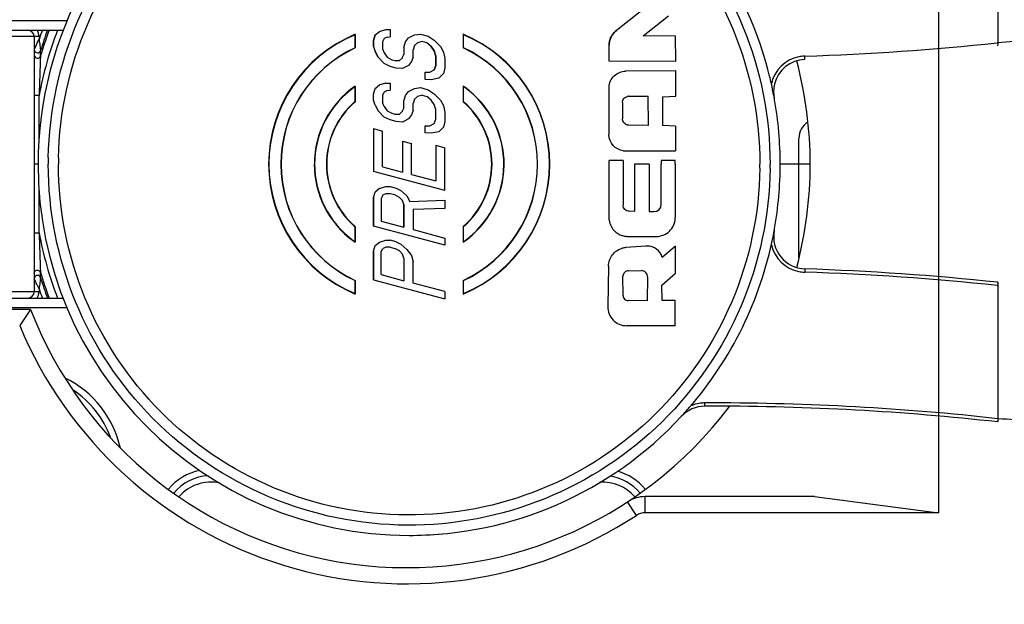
# Model space of a CAD drawing. Header units: millimetres. Extents: x 0 to 420, y 0 to 297.
# Tile 9 of 140: x 69.58 to 75.69, y 173.85 to 177.48. Entities that reach past the tile are written whole.
import ezdxf

# ---------------------------------------------------------------- set-up
doc = ezdxf.new("R2010")
doc.units = ezdxf.units.MM
doc.header["$LTSCALE"] = 23.1
doc.layers.get('0').update_dxf_attribs({"linetype": 'CONTINUOUS'})
doc.layers.add('COURBES', color=7, linetype='CONTINUOUS')
doc.layers.add('DIM_PILOTEES', color=7, linetype='CONTINUOUS')
doc.styles.get("Standard").update_dxf_attribs({"font": 'txt', "width": 0.7})
doc.dimstyles.new('DIMSTYLE_2', dxfattribs={"dimtxt": 2.5, "dimasz": 3.5, "dimexe": 2, "dimexo": 0, "dimtad": 1, "dimlfac": 5, "dimdsep": 46, "dimtxsty": 'Standard', "dimblk": '_FILLED', "dimblk1": '_FILLED', "dimblk2": '_FILLED', "dimcen": 0.09, "dimazin": 2, "dimtp": 0.5, "dimtm": 0.5, "dimtfac": 1, "dimtofl": 0, "dimtmove": 0, "dimatfit": 3, "dimldrblk": '_FILLED', "dimfxl": 0, "dimtolj": 1, "dimarcsym": 0})
doc.dimstyles.new('DIMSTYLE_9', dxfattribs={"dimtxt": 2.5, "dimasz": 3.5, "dimexe": 2, "dimexo": 0, "dimtad": 1, "dimdec": 1, "dimlfac": 5, "dimdsep": 46, "dimtxsty": 'Standard', "dimblk": '_FILLED', "dimblk1": '_FILLED', "dimblk2": '_FILLED', "dimcen": 0.09, "dimazin": 2, "dimtp": 0.2, "dimtm": 0.2, "dimtfac": 1, "dimtdec": 1, "dimtofl": 0, "dimtmove": 0, "dimatfit": 3, "dimldrblk": '_FILLED', "dimfxl": 0, "dimtolj": 1, "dimarcsym": 0})

# ---------------------------------------------------------------- blocks, each defined once
blk = doc.blocks.new('_FILLED')
at = {"color": 0, "linetype": 'ByBlock'}
blk.add_solid([(0, 0), (-1, 0.1429), (-1, -0.1429)], dxfattribs=at)
blk = doc.blocks.new('*D2')
at = {"layer": 'DIM_PILOTEES', "color": 2, "linetype": 'Continuous'}
for p, q in [((68.093, 239.4205), (37.5439, 239.4205)), ((39.5439, 239.4205), (39.5439, 204.0705)), ((39.5439, 168.7205), (39.5439, 204.0705)), ((70.038, 168.7205), (37.5439, 168.7205))]:
    blk.add_line(p, q, dxfattribs=at)
at = {"layer": 'DIM_PILOTEES', "color": 2, "linetype": 'Continuous', "xscale": 3.5, "yscale": 3.5, "zscale": 3.5}
for p, rotation in [((39.5439, 239.4205), 90), ((39.5439, 168.7205), 270)]:
    blk.add_blockref('_FILLED', p, dxfattribs=dict(at, rotation=rotation))
at = {"layer": 'DIM_PILOTEES', "color": 2, "linetype": 'Continuous', "insert": (36.4189, 204.0705), "char_height": 2.5, "width": 12.857143, "attachment_point": 2, "rotation": 90, "line_spacing_factor": 0.9}
blk.add_mtext('{\\ftxt;\\W0.0001;\\H0.0001;\\~}{\\ftxt;\\W3.4285714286;\\H2.5; }{\\ftxt;\\W0.0001;\\H0.0001;\\~}', dxfattribs=at)
blk = doc.blocks.new('*D21')
at = {"layer": 'DIM_PILOTEES', "color": 2, "linetype": 'Continuous'}
for p, q in [((54.5439, 170.9901), (54.5439, 189.7044)), ((54.5439, 189.7044), (54.5439, 169.8553)), ((66.488, 170.9901), (52.5439, 170.9901)), ((54.5439, 161.2205), (54.5439, 169.8553)), ((70.038, 168.7205), (52.5439, 168.7205)), ((54.5439, 168.7205), (54.5439, 161.2205))]:
    blk.add_line(p, q, dxfattribs=at)
at = {"layer": 'DIM_PILOTEES', "color": 2, "linetype": 'Continuous', "xscale": 3.5, "yscale": 3.5, "zscale": 3.5}
for p, rotation in [((54.5439, 170.9901), 270), ((54.5439, 168.7205), 90)]:
    blk.add_blockref('_FILLED', p, dxfattribs=dict(at, rotation=rotation))
at = {"layer": 'DIM_PILOTEES', "color": 2, "linetype": 'Continuous', "insert": (51.4189, 181.4901), "char_height": 2.5, "width": 12.321429, "attachment_point": 1, "rotation": 90, "line_spacing_factor": 0.9}
blk.add_mtext('{\\ftxt;\\W0.0001;\\H0.0001;\\~}{\\ftxt;\\W0.4285714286;\\H2.5; }{\\ftxt;\\W0.0001;\\H0.0001;\\~}{\\ftxt;\\W0.0001;\\H0.0001;\\~}{\\ftxt;\\W2.4285714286;\\H2.5; }{\\ftxt;\\W0.0001;\\H0.0001;\\~}{\\ftxt;\\W0.0001;\\H0.0001;\\~}{\\ftxt;\\W0.4285714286;\\H2.5; }{\\ftxt;\\W0.0001;\\H0.0001;\\~}', dxfattribs=at)

msp = doc.modelspace()

# ---------------------------------------------------------------- linework, layer by layer
at = {"color": 7, "linetype": 'Continuous'}
for p, q in [((75.2793, 178.7405), (75.2793, 174.4205)), ((75.6462, 178.1575), (75.6462, 177.3327)), ((73.4413, 177.5319), (73.2832, 177.4096)), ((73.4482, 177.376), (73.6065, 177.5)), ((69.1041, 177.4705), (69.8787, 177.4705)), ((71.8151, 177.4028), (71.8527, 177.4148)), ((71.8527, 177.4148), (71.8809, 177.4146)), ((71.8809, 177.4146), (71.8809, 177.3704)), ((68.8441, 177.4105), (69.8523, 177.4105)), ((69.7041, 177.3705), (68.8441, 177.3705)), ((69.6741, 177.3705), (69.6741, 175.7905)), ((69.7041, 177.3705), (69.7041, 177.3534)), ((71.6628, 177.3827), (71.6627, 177.302)), ((71.6628, 177.3827), (71.6643, 177.3851)), ((71.6642, 177.301), (71.6643, 177.3851)), ((71.7867, 177.3808), (71.7773, 177.3465)), ((71.7774, 177.3465), (71.7868, 177.3808)), ((71.7868, 177.3808), (71.8151, 177.4028)), ((71.8417, 177.355), (71.8339, 177.3387)), ((71.8433, 177.3583), (71.8417, 177.355)), ((71.8621, 177.368), (71.8433, 177.3583)), ((71.8621, 177.368), (71.8809, 177.3704)), ((71.975, 177.3378), (71.9939, 177.3622)), ((71.9939, 177.3622), (72.0315, 177.3816)), ((72.0315, 177.3816), (72.0692, 177.3863)), ((72.0692, 177.3863), (72.1162, 177.3737)), ((72.1162, 177.3737), (72.1538, 177.3488)), ((72.3343, 177.3827), (72.3326, 177.3851)), ((72.3326, 177.3851), (72.3327, 177.301)), ((72.3344, 177.302), (72.3343, 177.3827)), ((73.6489, 177.3742), (73.4482, 177.376)), ((73.651, 177.2163), (73.6489, 177.3742)), ((69.6833, 177.3101), (69.6934, 177.3315)), ((69.6934, 177.3315), (69.7041, 177.3534)), ((71.6627, 177.302), (71.6642, 177.301)), ((71.7774, 177.3465), (71.7773, 177.3465)), ((71.7773, 177.3465), (71.7773, 177.3096)), ((71.7774, 177.3096), (71.7773, 177.3096)), ((71.7773, 177.3096), (71.7867, 177.2776)), ((71.7774, 177.3096), (71.7774, 177.3465)), ((71.7774, 177.3096), (71.7868, 177.2776)), ((71.8339, 177.3387), (71.8339, 177.2945)), ((71.8339, 177.2945), (71.8433, 177.2699)), ((71.9656, 177.3034), (71.975, 177.3378)), ((71.9656, 177.3034), (71.9656, 177.2592)), ((72.0315, 177.3153), (72.0221, 177.2883)), ((72.0503, 177.3324), (72.0315, 177.3153)), ((72.0786, 177.3395), (72.0503, 177.3324)), ((72.1068, 177.332), (72.0786, 177.3395)), ((72.135, 177.3097), (72.1068, 177.332)), ((72.1349, 177.3097), (72.1537, 177.2825)), ((72.1539, 177.2825), (72.135, 177.3097)), ((72.1538, 177.3488), (72.1915, 177.3093)), ((72.1915, 177.3093), (72.2103, 177.2747)), ((72.3344, 177.302), (72.3327, 177.301)), ((73.2377, 177.3171), (73.2376, 177.3171)), ((73.2377, 177.2182), (73.2377, 177.3171)), ((75.6462, 177.3327), (75.6437, 177.3324)), ((75.6462, 177.3327), (75.6437, 177.3324)), ((69.7133, 177.2507), (69.7132, 177.2842)), ((69.7133, 177.2507), (69.7132, 177.2842)), ((71.7868, 177.2776), (71.7867, 177.2776)), ((71.7867, 177.2776), (71.8056, 177.2431)), ((71.8057, 177.2431), (71.7868, 177.2776)), ((71.8433, 177.2035), (71.8057, 177.2431)), ((71.8433, 177.2699), (71.8621, 177.2427)), ((71.8621, 177.2427), (71.8904, 177.2278)), ((71.9374, 177.2225), (71.9562, 177.2396)), ((71.9562, 177.2396), (71.9578, 177.2429)), ((71.9578, 177.2429), (71.9656, 177.2592)), ((72.0221, 177.2441), (72.0127, 177.2171)), ((72.0221, 177.2441), (72.0221, 177.2883)), ((72.1539, 177.2825), (72.1537, 177.2825)), ((72.1537, 177.2825), (72.1632, 177.2505)), ((72.1633, 177.2505), (72.1539, 177.2825)), ((72.1633, 177.2505), (72.1632, 177.2505)), ((72.1632, 177.2505), (72.1632, 177.1915)), ((72.1633, 177.1915), (72.1633, 177.2505)), ((72.2103, 177.2747), (72.2197, 177.2354)), ((72.2197, 177.2354), (72.2197, 177.1764)), ((71.881, 177.1861), (71.8433, 177.2035)), ((71.9186, 177.176), (71.881, 177.1861)), ((71.8904, 177.2278), (71.9092, 177.2227)), ((71.9092, 177.2227), (71.9374, 177.2225)), ((71.9562, 177.1733), (71.9186, 177.176)), ((71.9939, 177.1927), (71.9562, 177.1733)), ((72.0127, 177.2171), (71.9939, 177.1927)), ((72.1538, 177.1646), (72.1632, 177.1915)), ((72.1633, 177.1915), (72.1539, 177.1646)), ((72.1633, 177.1915), (72.1632, 177.1915)), ((72.2197, 177.1764), (72.2103, 177.1421)), ((73.651, 177.2163), (73.2377, 177.2182)), ((72.0974, 177.1502), (72.1256, 177.15)), ((72.0974, 177.106), (72.0974, 177.1502)), ((72.1256, 177.15), (72.1539, 177.1646)), ((72.1821, 177.1128), (72.135, 177.1032)), ((72.2103, 177.1421), (72.1821, 177.1128)), ((73.6505, 177.158), (73.3405, 177.1568)), ((73.6501, 177.0023), (73.6505, 177.158)), ((71.6625, 177.0608), (71.664, 177.0638)), ((71.6625, 177.0608), (71.6625, 176.9681)), ((71.664, 176.9674), (71.664, 177.0638)), ((71.7773, 177.0148), (71.7867, 177.0491)), ((71.7774, 177.0148), (71.7869, 177.0491)), ((71.7869, 177.0491), (71.8151, 177.071)), ((71.8527, 177.0831), (71.8151, 177.071)), ((71.8527, 177.0831), (71.881, 177.0829)), ((71.881, 177.0829), (71.881, 177.0386)), ((71.9939, 177.0305), (72.0315, 177.0499)), ((72.0315, 177.0499), (72.0692, 177.0546)), ((72.0692, 177.0546), (72.1162, 177.0419)), ((72.135, 177.1032), (72.0974, 177.106)), ((72.3347, 177.0612), (72.333, 177.0642)), ((72.333, 177.0642), (72.333, 176.9674)), ((72.3347, 176.9681), (72.3347, 177.0612)), ((73.2368, 177.053), (73.2359, 176.7665)), ((69.7044, 176.7324), (69.7042, 177.0058)), ((71.7774, 177.0148), (71.7773, 177.0148)), ((71.7774, 176.9779), (71.7774, 177.0148)), ((71.8417, 177.0233), (71.8339, 177.007)), ((71.8339, 177.007), (71.8339, 176.9628)), ((71.8433, 177.0266), (71.8417, 177.0233)), ((71.8621, 177.0363), (71.8433, 177.0266)), ((71.8621, 177.0363), (71.881, 177.0386)), ((71.9656, 176.9717), (71.975, 177.0061)), ((71.9657, 176.9717), (71.9751, 177.0061)), ((71.9751, 177.0061), (71.9939, 177.0305)), ((72.0504, 177.0006), (72.0315, 176.9836)), ((72.0786, 177.0078), (72.0504, 177.0006)), ((72.0786, 177.0078), (72.1068, 177.0002)), ((72.135, 176.9779), (72.1068, 177.0002)), ((72.1162, 177.0419), (72.1539, 177.0171)), ((72.1539, 177.0171), (72.1915, 176.9775)), ((73.3593, 177.0009), (73.4799, 177.0011)), ((73.4813, 176.8205), (73.4799, 177.0011)), ((73.5676, 176.9973), (73.6501, 177.0023)), ((73.5676, 176.9973), (73.5678, 176.819)), ((71.6625, 176.9681), (71.664, 176.9674)), ((71.7774, 176.9779), (71.7773, 176.9779)), ((71.7869, 176.9459), (71.7774, 176.9779)), ((71.7869, 176.9459), (71.7868, 176.9459)), ((71.7869, 176.9459), (71.8057, 176.9114)), ((71.8433, 176.9382), (71.8339, 176.9628)), ((71.8433, 176.9382), (71.8621, 176.911)), ((71.9578, 176.9111), (71.9657, 176.9275)), ((71.9657, 176.9717), (71.9656, 176.9717)), ((71.9657, 176.9275), (71.9657, 176.9717)), ((72.0315, 176.9836), (72.0221, 176.9566)), ((72.0221, 176.9124), (72.0221, 176.9566)), ((72.1539, 176.9508), (72.135, 176.9779)), ((72.1633, 176.9188), (72.1539, 176.9508)), ((72.1915, 176.9775), (72.2103, 176.943)), ((72.2103, 176.943), (72.2197, 176.9036)), ((72.3347, 176.9681), (72.333, 176.9674)), ((73.3203, 176.9617), (73.3209, 176.8608)), ((71.8433, 176.8718), (71.8057, 176.9114)), ((71.881, 176.8544), (71.8433, 176.8718)), ((71.8621, 176.911), (71.8904, 176.8961)), ((71.8904, 176.8961), (71.9092, 176.891)), ((71.9092, 176.891), (71.9374, 176.8908)), ((71.9374, 176.8908), (71.9562, 176.9079)), ((71.9562, 176.9079), (71.9578, 176.9111)), ((72.0127, 176.8854), (71.9939, 176.861)), ((72.0221, 176.9124), (72.0127, 176.8854)), ((72.1633, 176.8598), (72.1633, 176.9188)), ((72.2197, 176.9036), (72.2197, 176.8447)), ((71.9186, 176.8443), (71.881, 176.8544)), ((71.9563, 176.8415), (71.9186, 176.8443)), ((71.9939, 176.861), (71.9563, 176.8415)), ((72.0974, 176.8185), (72.1256, 176.8183)), ((72.0974, 176.7742), (72.0974, 176.8185)), ((72.1256, 176.8183), (72.1539, 176.8328)), ((72.1539, 176.8328), (72.1633, 176.8598)), ((72.1821, 176.781), (72.2103, 176.8103)), ((72.2197, 176.8447), (72.2103, 176.8103)), ((73.4813, 176.8205), (73.3594, 176.822)), ((73.6494, 176.8169), (73.5678, 176.819)), ((73.6494, 176.8169), (73.649, 176.6626)), ((71.7775, 176.801), (71.7774, 176.5356)), ((71.7775, 176.801), (71.8339, 176.7859)), ((71.8339, 176.5647), (71.8339, 176.7859)), ((72.1351, 176.7715), (72.0974, 176.7742)), ((72.1821, 176.781), (72.1351, 176.7715)), ((71.9563, 176.7236), (71.9563, 176.5319)), ((71.9563, 176.7236), (71.9563, 176.5319)), ((71.9563, 176.7236), (72.0127, 176.7085)), ((72.0127, 176.5168), (72.0127, 176.7085)), ((72.1633, 176.6976), (72.2197, 176.6825)), ((72.1633, 176.6976), (72.1633, 176.4765)), ((72.2197, 176.4171), (72.2197, 176.6825)), ((74.4141, 175.9999), (74.4141, 176.7403)), ((73.3401, 176.6621), (73.649, 176.6626)), ((71.8339, 176.5647), (71.9563, 176.5319)), ((73.3244, 176.6022), (73.237, 176.6022)), ((73.237, 176.5805), (73.237, 176.6022)), ((73.237, 176.2359), (73.237, 176.5805)), ((73.3244, 176.6022), (73.3244, 176.5805)), ((73.3244, 176.5805), (73.3244, 176.3268)), ((73.4853, 176.5805), (73.3959, 176.5805)), ((73.3959, 176.5805), (73.3959, 176.287)), ((73.4853, 176.5805), (73.4853, 176.2867)), ((73.6476, 176.6022), (73.5609, 176.6022)), ((73.5609, 176.6022), (73.5609, 176.5805)), ((73.5609, 176.3318), (73.5609, 176.5805)), ((73.6476, 176.5805), (73.6476, 176.6022)), ((73.6476, 176.5805), (73.6476, 176.2493)), ((72.2197, 176.4171), (71.7775, 176.5356)), ((72.0127, 176.5168), (72.1633, 176.4765)), ((71.8151, 176.4297), (71.8527, 176.4417)), ((71.8527, 176.4417), (71.881, 176.4415)), ((71.881, 176.4415), (71.9186, 176.4315)), ((69.7042, 176.1553), (69.7044, 176.4267)), ((71.7774, 176.3734), (71.7869, 176.4078)), ((71.8151, 176.4297), (71.7869, 176.4078)), ((71.8324, 176.3846), (71.8245, 176.3682)), ((71.8339, 176.3878), (71.8324, 176.3846)), ((71.8527, 176.3975), (71.8339, 176.3878)), ((71.881, 176.3973), (71.8527, 176.3975)), ((71.9092, 176.3897), (71.881, 176.3973)), ((71.9374, 176.3748), (71.9092, 176.3897)), ((71.9186, 176.4315), (71.9468, 176.4165)), ((71.9468, 176.4165), (71.9845, 176.3843)), ((71.9845, 176.3843), (72.0033, 176.3498)), ((71.7773, 176.3734), (71.7773, 176.1965)), ((71.7774, 176.1965), (71.7774, 176.3734)), ((71.8245, 176.3682), (71.8245, 176.2281)), ((71.9563, 176.355), (71.9374, 176.3748)), ((71.9657, 176.3304), (71.9563, 176.355)), ((71.9657, 176.3304), (71.9656, 176.3304)), ((71.9656, 176.3304), (71.9656, 176.1903)), ((71.9657, 176.1903), (71.9657, 176.3304)), ((72.0033, 176.3498), (72.2197, 176.3581)), ((72.2197, 176.3581), (72.2197, 176.3065)), ((73.5608, 176.3318), (73.5609, 176.3318)), ((72.2197, 176.3065), (72.0221, 176.3005)), ((72.0221, 176.3005), (72.0221, 176.1752)), ((73.3959, 176.287), (73.3619, 176.2884)), ((73.4853, 176.2867), (73.5151, 176.2866)), ((72.0111, 176.1339), (71.7774, 176.1965)), ((71.8245, 176.2281), (71.9657, 176.1903)), ((73.2369, 176.2359), (73.237, 176.2359)), ((71.6625, 176.193), (71.664, 176.1937)), ((71.6625, 176.193), (71.6625, 176.0998)), ((71.664, 176.0968), (71.664, 176.1937)), ((72.2197, 176.078), (72.0111, 176.1339)), ((72.0221, 176.1752), (72.2197, 176.1222)), ((72.333, 176.1937), (72.3347, 176.193)), ((72.333, 176.1937), (72.333, 176.0972)), ((72.3347, 176.1002), (72.3347, 176.193)), ((73.353, 176.133), (73.5304, 176.1328)), ((71.664, 176.0968), (71.6625, 176.0998)), ((71.7774, 176.0417), (71.7868, 176.0761)), ((71.7868, 176.0761), (71.8151, 176.098)), ((71.8151, 176.098), (71.8527, 176.11)), ((71.8527, 176.11), (71.881, 176.1098)), ((71.9186, 176.0997), (71.881, 176.1098)), ((71.9186, 176.0997), (71.9468, 176.0848)), ((71.9468, 176.0848), (71.9845, 176.0526)), ((72.2197, 176.1222), (72.2197, 176.078)), ((72.3347, 176.1002), (72.333, 176.0972)), ((73.4651, 176.073), (73.3411, 176.0634)), ((73.4726, 176.0733), (73.4724, 176.0733)), ((73.6496, 176.0725), (73.5667, 176.0015)), ((73.6482, 175.9046), (73.6496, 176.0725)), ((71.7774, 176.0417), (71.7773, 176.0417)), ((71.7773, 175.8648), (71.7773, 176.0417)), ((71.7774, 176.0417), (71.7774, 175.8648)), ((71.8245, 176.0365), (71.8339, 176.0561)), ((71.8245, 175.8964), (71.8245, 176.0365)), ((71.8527, 176.0658), (71.8339, 176.0561)), ((71.881, 176.0656), (71.8527, 176.0658)), ((71.881, 176.0656), (71.9092, 176.058)), ((71.9374, 176.0431), (71.9092, 176.058)), ((71.9562, 176.0233), (71.9374, 176.0431)), ((71.9656, 175.9987), (71.9562, 176.0233)), ((71.9845, 176.0526), (72.0127, 176.0155)), ((72.0127, 176.0155), (72.0221, 175.9762)), ((71.9656, 175.9987), (71.9655, 175.9987)), ((71.9655, 175.9987), (71.9655, 175.8586)), ((71.9656, 175.9987), (71.9656, 175.8586)), ((72.0221, 175.8435), (72.0221, 175.9762)), ((69.7132, 175.8769), (69.7133, 175.9104)), ((71.8245, 175.8964), (71.9656, 175.8586)), ((73.233, 175.9485), (73.2291, 175.6983)), ((73.233, 175.9485), (73.2329, 175.9485)), ((73.3555, 175.9195), (73.436, 175.9209)), ((73.5644, 175.8306), (73.6482, 175.9046)), ((69.7041, 175.8077), (69.6923, 175.832)), ((71.6627, 175.859), (71.6642, 175.86)), ((71.6627, 175.859), (71.6628, 175.7783)), ((71.6643, 175.776), (71.6642, 175.86)), ((71.7774, 175.8648), (72.2197, 175.7463)), ((72.2197, 175.7905), (72.0221, 175.8435)), ((72.3327, 175.86), (72.3326, 175.776)), ((72.3327, 175.86), (72.3344, 175.859)), ((72.3343, 175.7783), (72.3344, 175.859)), ((73.3239, 175.7674), (73.3236, 175.8868)), ((73.4757, 175.8815), (73.4742, 175.734)), ((73.4757, 175.8815), (73.4756, 175.8815)), ((73.566, 175.7356), (73.5644, 175.8306)), ((75.6437, 175.8287), (75.6462, 175.8284)), ((75.6437, 175.8286), (75.6462, 175.8284)), ((75.6462, 175.8284), (75.6462, 175.0036)), ((68.8441, 175.7905), (69.7041, 175.7905)), ((69.7041, 175.8077), (69.7041, 175.7905)), ((71.6643, 175.776), (71.6628, 175.7783)), ((72.2197, 175.7905), (72.2197, 175.7463)), ((72.3343, 175.7783), (72.3326, 175.776)), ((68.8441, 175.7505), (69.8524, 175.7505)), ((73.4742, 175.734), (73.3562, 175.735)), ((73.6472, 175.7363), (73.566, 175.7356)), ((73.6471, 175.5787), (73.6472, 175.7363)), ((69.6517, 175.6805), (68.7841, 175.6805)), ((69.8796, 175.6905), (69.1041, 175.6905)), ((73.6471, 175.5787), (73.3459, 175.5794)), ((75.6498, 175.0033), (75.6462, 175.0036)), ((73.4068, 174.4043), (73.352, 174.4879)), ((73.4614, 174.4205), (73.4614, 174.5205)), ((74.51, 174.5205), (73.4614, 174.5205)), ((74.51, 174.5205), (75.2793, 174.4205)), ((75.2793, 174.4205), (73.4614, 174.4205)), ((71.9981, 174.2805), (71.9973, 174.2805))]:
    msp.add_line(p, q, dxfattribs=at)
for centre, radius, start, end in [((71.9916, 176.5779), 2.3068, 13.75325, 30.26914), ((72, 176.5798), 2.3019, 150.70814, 179.98236), ((69.6341, 177.3705), 0.04, 0, 90), ((69.6341, 177.3705), 0.07, 0.00001, 35.03697), ((71.9841, 176.5805), 2.4074, 159.86785, 161.2747), ((71.9841, 176.5805), 2.3192, 159.02708, 169.43536), ((71.9841, 176.5805), 2.3774, 159.55326, 162.78337), ((71.9841, 176.5805), 2.3677, 159.47801, 163.55717), ((71.9985, 176.5805), 0.8712, 112.55022, 247.44158), ((71.9986, 176.5805), 0.8696, 112.71052, 247.28948), ((71.9985, 176.5805), 0.8712, 292.55168, 67.44487), ((71.9986, 176.5805), 0.8696, 292.71052, 67.28948), ((71.9986, 176.5805), 0.7958, 114.95989, 245.04011), ((71.9985, 176.5805), 0.7942, 114.88354, 245.10892), ((71.9985, 176.5805), 0.7942, 294.88539, 65.11117), ((71.9986, 176.5805), 0.7958, 294.95989, 65.04011), ((73.8808, 194.0852), 16.8453, 271.93643, 276.00717), ((69.6941, 177.2902), 0.02, 196.04249, 342.72795), ((86.5319, 176.5068), 16.8351, 177.46729, 178.30093), ((74.4574, 177.0296), 0.22, 101.35039, 166.79405), ((74.4575, 177.0297), 0.22, 92.53883, 101.3792), ((74.4573, 177.0328), 0.2169, 91.9358, 92.51759), ((74.4574, 177.0296), 0.2001, 91.9517, 166.47156), ((71.9841, 176.5805), 2.5, 345.1526, 14.84837), ((71.9844, 176.5779), 2.3138, 12.531, 13.71309), ((71.9975, 176.5807), 0.5871, 124.61596, 180.01409), ((71.998, 176.5803), 0.586, 124.92595, 179.98086), ((71.999, 176.5807), 0.5877, 304.6366, 53.94688), ((72.0045, 176.5887), 0.578, 53.92198, 55.35593), ((72.0042, 176.5886), 0.5767, 53.90347, 55.039), ((71.9991, 176.5807), 0.5861, 304.93029, 53.95317), ((73.3353, 177.0527), 0.0985, 176.80122, 179.81473), ((71.9831, 176.5776), 2.3152, 10.61424, 12.53096), ((73.3595, 176.9622), 0.0387, 93.47125, 102.05922), ((73.3594, 176.9638), 0.0371, 90.10786, 93.43647), ((71.9833, 176.5776), 2.315, 10.35483, 10.61421), ((71.9835, 176.5776), 2.3148, 9.99267, 10.35483), ((71.9985, 176.5805), 0.513, 130.92362, 229.07637), ((71.998, 176.5809), 0.5109, 130.83658, 180.03774), ((71.9985, 176.5805), 0.5114, 310.84654, 49.14549), ((71.9987, 176.5806), 0.513, 310.92362, 49.07637), ((71.9956, 176.5795), 2.3025, 0.02553, 9.99924), ((74.5341, 176.7403), 0.12, 122.9552, 180), ((73.3333, 176.7662), 0.0975, 179.82657, 182.69856), ((73.3401, 176.7632), 0.1011, 261.13039, 270.03811), ((71.9981, 176.5805), 2.3, 179.99996, 269.98059), ((71.9734, 176.5805), 2.2122, 178.95395, 179.9997), ((71.9742, 176.5805), 2.1496, 178.95413, 180.00002), ((71.9979, 176.5803), 0.5876, 179.98101, 233.95671), ((71.9986, 176.5805), 0.5866, 180.00007, 233.92296), ((71.9985, 176.5805), 0.5114, 179.99999, 229.14554), ((71.1685, 176.5805), 3.0035, 359.50719, 359.99993), ((72.0243, 176.5805), 2.2109, 359.31101, 359.99987), ((71.9956, 176.5816), 2.3025, 349.98854, 359.97441), ((73.5153, 176.3321), 0.0455, 269.71479, 359.66769), ((73.5364, 176.2499), 0.1112, 357.00411, 359.71312), ((71.9841, 176.5805), 2.3192, 190.56412, 200.97767), ((86.7878, 176.6638), 17.0912, 181.70531, 182.52647), ((73.3521, 176.2488), 0.1154, 217.78496, 228.17293), ((73.3504, 176.247), 0.1129, 228.22669, 231.01117), ((73.3522, 176.2493), 0.1158, 231.03352, 238.77026), ((73.3534, 176.2512), 0.1181, 238.75714, 242.29746), ((73.354, 176.2523), 0.1193, 242.30237, 249.00311), ((73.3542, 176.2528), 0.1198, 249.0031, 253.57602), ((73.354, 176.2522), 0.1192, 253.57179, 259.22764), ((73.3533, 176.2483), 0.1152, 259.19071, 269.85924), ((72.0002, 176.5794), 2.2976, 319.99734, 349.66955), ((74.4574, 176.1314), 0.2, 169.65053, 268.06416), ((71.9835, 176.5834), 2.3147, 349.64514, 349.99509), ((71.9924, 176.5724), 0.5779, 233.93188, 235.3657), ((71.9929, 176.5724), 0.5767, 233.90313, 235.03838), ((74.4574, 176.1314), 0.22, 193.20595, 258.64952), ((73.3501, 175.9489), 0.1149, 94.47537, 105.56202), ((69.6941, 175.8709), 0.02, 17.3025, 163.79936), ((71.9841, 176.5805), 2.3677, 196.44268, 200.53359), ((73.4367, 175.8819), 0.039, 359.4063, 91.04591), ((74.4575, 176.1314), 0.22, 258.62071, 267.46116), ((74.4573, 176.1283), 0.2169, 267.4824, 268.06413), ((73.8808, 159.0759), 16.8453, 83.99283, 88.06357), ((73.8807, 159.0759), 16.8653, 83.99133, 88.06357), ((71.9841, 176.5805), 2.3774, 197.21649, 200.44674), ((69.6341, 175.7905), 0.04, 270, 360), ((69.6341, 175.7905), 0.07, 324.96303, 359.99992), ((71.9841, 176.5805), 2.4074, 198.7253, 200.13201), ((77.1584, 170.5317), 9.1028, 145.55383, 146.31365), ((71.9841, 176.5805), 2.5, 201.1002, 323.10375), ((73.3463, 175.6966), 0.1172, 179.15068, 269.82419), ((71.9841, 176.5805), 2.6, 202.61986, 303.17145), ((69.5841, 174.6805), 0.64, 12.72562, 63.79575), ((69.5841, 174.6805), 0.6, 20.20789, 56.62401), ((73.8319, 174.8797), 0.2214, 98.01379, 113.56358), ((71.9976, 176.5794), 2.2996, 319.39301, 320.03878), ((73.8318, 174.8807), 0.2204, 94.11482, 98.00423), ((73.8316, 174.8828), 0.2183, 90.18392, 94.11514), ((73.8811, 159.097), 16.0041, 89.9995, 90.1796), ((73.8804, 159.0685), 16.0326, 83.67684, 89.99718), ((72.0032, 176.5745), 2.2921, 317.19449, 319.39384), ((73.8316, 174.8811), 0.2, 90.17961, 137.1729), ((73.881, 159.097), 15.9842, 89.99982, 90.1796), ((73.8805, 159.093), 15.9882, 89.63375, 89.99981), ((73.8804, 159.0685), 16.0126, 83.66891, 89.9975), ((71.9981, 176.5805), 2.3, 270.00001, 317.17297), ((70.7693, 174.3504), 0.34, 101.66712, 140.68803), ((73.1989, 174.3504), 0.34, 39.31251, 74.71574), ((70.7693, 174.3504), 0.3, 93.11498, 140.19121), ((70.7693, 174.3504), 0.26, 77.91509, 139.51969), ((73.1989, 174.3504), 0.26, 40.56767, 94.19231), ((73.1989, 174.3504), 0.3, 39.8466, 82.09401), ((73.4614, 174.3205), 0.2, 90, 123.17145), ((73.4614, 174.3205), 0.1, 90, 123.17145), ((71.997, 176.5693), 2.2888, 270.00731, 275.23203)]:
    msp.add_arc(centre, radius, start, end, dxfattribs=at)
for points, knots in [([(69.7616, 176.6209), (69.7669, 176.9102), (69.8925, 177.4928), (70.3979, 178.2246), (71.1441, 178.7103), (72.0189, 178.875), (72.8906, 178.6945), (73.628, 178.1955), (74.1201, 177.4547), (74.2352, 176.8698), (74.2352, 176.5805)], [0, 0, 0, 0, 0.124999, 0.249999, 0.374999, 0.499999, 0.624999, 0.75, 0.875, 1, 1, 1, 1]), ([(69.8249, 176.6198), (69.83, 176.9008), (69.9521, 177.467), (70.4432, 178.1781), (71.1683, 178.65), (72.0184, 178.8101), (72.8655, 178.6347), (73.582, 178.1498), (74.0601, 177.43), (74.172, 176.8616), (74.172, 176.5805)], [0, 0, 0, 0, 0.124999, 0.249999, 0.374999, 0.499999, 0.624999, 0.75, 0.875, 1, 1, 1, 1]), ([(73.2376, 177.3171), (73.2376, 177.326), (73.2418, 177.3609), (73.2624, 177.3936), (73.2831, 177.4096)], [0, 0, 0, 0, 0.253294, 1, 1, 1, 1]), ([(73.2832, 177.4096), (73.2625, 177.3936), (73.2419, 177.3609), (73.2377, 177.326), (73.2377, 177.3171)], [0, 0, 0, 0, 0.746721, 1, 1, 1, 1]), ([(76.18, 177.3757), (76.1377, 177.3717), (75.9599, 177.3556), (75.7819, 177.3422), (75.6462, 177.3327)], [0, 0, 0, 0, 0.238127, 1, 1, 1, 1]), ([(69.6741, 177.2902), (69.6741, 177.2893), (69.6759, 177.295), (69.6782, 177.2983), (69.6814, 177.3058), (69.6833, 177.3101)], [0, 0, 0, 0, 0.111355, 0.360684, 1, 1, 1, 1]), ([(69.7041, 177.3534), (69.705, 177.3467), (69.7069, 177.3335), (69.7091, 177.3141), (69.7118, 177.2989), (69.7121, 177.2892), (69.7136, 177.2854), (69.7132, 177.2842)], [0, 0, 0, 0, 0.290072, 0.574141, 0.838715, 0.948159, 1, 1, 1, 1]), ([(75.6462, 177.3327), (75.6462, 177.3301), (75.646, 177.3256), (75.6466, 177.3188), (75.6455, 177.3157), (75.6467, 177.3126), (75.6462, 177.3126)], [0, 0, 0, 0, 0.380925, 0.70548, 0.922765, 1, 1, 1, 1]), ([(69.6741, 177.2564), (69.6741, 177.2518), (69.6777, 177.2422), (69.691, 177.235), (69.7058, 177.2381), (69.7119, 177.2463), (69.7133, 177.2507)], [0, 0, 0, 0, 0.249331, 0.499614, 0.750234, 1, 1, 1, 1]), ([(74.4506, 177.2296), (74.4511, 177.2296), (74.4498, 177.2327), (74.4508, 177.2357), (74.4501, 177.2424), (74.4501, 177.247), (74.45, 177.2495)], [0, 0, 0, 0, 0.077225, 0.292871, 0.617462, 1, 1, 1, 1]), ([(73.2369, 177.0582), (73.2384, 177.0838), (73.2617, 177.1359), (73.3148, 177.1567), (73.3405, 177.1568)], [0, 0, 0, 0, 0.500319, 1, 1, 1, 1]), ([(69.7042, 177.0058), (69.7009, 177.0057), (69.6944, 177.0057), (69.6846, 177.0056), (69.6792, 177.0067), (69.6741, 177.0069), (69.6741, 177.0078)], [0, 0, 0, 0, 0.329562, 0.660216, 0.904022, 1, 1, 1, 1]), ([(73.3203, 176.9617), (73.3203, 176.9704), (73.3265, 176.9885), (73.3428, 176.9982), (73.3514, 177.0001)], [0, 0, 0, 0, 0.500398, 1, 1, 1, 1]), ([(73.3516, 176.8229), (73.3432, 176.8248), (73.3271, 176.8344), (73.3209, 176.8522), (73.3209, 176.8608)], [0, 0, 0, 0, 0.499632, 1, 1, 1, 1]), ([(73.3245, 176.6633), (73.3014, 176.6669), (73.256, 176.6906), (73.2371, 176.7382), (73.236, 176.7616)], [0, 0, 0, 0, 0.499663, 1, 1, 1, 1]), ([(74.235, 176.554), (74.2316, 176.2641), (74.1091, 175.6795), (73.6063, 174.9437), (72.8606, 174.4539), (71.9846, 174.2858), (71.1106, 174.4643), (70.3708, 174.9629), (69.8768, 175.7047), (69.7612, 176.2907), (69.7612, 176.5805)], [0, 0, 0, 0, 0.124999, 0.25, 0.375, 0.5, 0.625, 0.75, 0.875, 1, 1, 1, 1]), ([(74.1718, 176.5547), (74.1685, 176.2731), (74.0494, 175.705), (73.5609, 174.99), (72.8363, 174.5141), (71.985, 174.3507), (71.1358, 174.5242), (70.4168, 175.0087), (69.9369, 175.7294), (69.8246, 176.2989), (69.8246, 176.5805)], [0, 0, 0, 0, 0.124999, 0.25, 0.375, 0.5, 0.625, 0.75, 0.875, 1, 1, 1, 1]), ([(73.3619, 176.2884), (73.3523, 176.2888), (73.3327, 176.2973), (73.3246, 176.3171), (73.3244, 176.3268)], [0, 0, 0, 0, 0.499604, 1, 1, 1, 1]), ([(73.5304, 176.1328), (73.5594, 176.1327), (73.6197, 176.156), (73.646, 176.2151), (73.6475, 176.244)], [0, 0, 0, 0, 0.499458, 1, 1, 1, 1]), ([(69.6741, 176.1532), (69.6741, 176.1542), (69.6792, 176.1544), (69.6846, 176.1554), (69.6944, 176.1555), (69.7009, 176.1554), (69.7042, 176.1552)], [0, 0, 0, 0, 0.095939, 0.339719, 0.670439, 1, 1, 1, 1]), ([(73.5667, 176.0015), (73.5612, 176.0216), (73.5363, 176.0592), (73.4934, 176.0733), (73.4726, 176.0733)], [0, 0, 0, 0, 0.50031, 1, 1, 1, 1]), ([(73.233, 175.9486), (73.2334, 175.9733), (73.2508, 176.0238), (73.2955, 176.053), (73.3192, 176.0596)], [0, 0, 0, 0, 0.500252, 1, 1, 1, 1]), ([(69.6741, 175.9047), (69.6741, 175.9098), (69.6781, 175.9194), (69.691, 175.9257), (69.7052, 175.9233), (69.7118, 175.9152), (69.7133, 175.9104)], [0, 0, 0, 0, 0.272365, 0.499591, 0.727117, 1, 1, 1, 1]), ([(73.3497, 175.9188), (73.3425, 175.9173), (73.3289, 175.9092), (73.3235, 175.8942), (73.3235, 175.8869)], [0, 0, 0, 0, 0.50007, 1, 1, 1, 1]), ([(74.4506, 175.9315), (74.4511, 175.9315), (74.4498, 175.9284), (74.4508, 175.9253), (74.4501, 175.9186), (74.4501, 175.9141), (74.45, 175.9115)], [0, 0, 0, 0, 0.077225, 0.292871, 0.617462, 1, 1, 1, 1]), ([(69.6923, 175.832), (69.6904, 175.8359), (69.6842, 175.8487), (69.6787, 175.862), (69.6741, 175.8709)], [0, 0, 0, 0, 0.299158, 1, 1, 1, 1]), ([(69.7132, 175.8769), (69.7136, 175.8757), (69.712, 175.8719), (69.7118, 175.8622), (69.7091, 175.8469), (69.7069, 175.8276), (69.705, 175.8144), (69.7041, 175.8077)], [0, 0, 0, 0, 0.051746, 0.161256, 0.425847, 0.709932, 1, 1, 1, 1]), ([(75.6462, 175.8485), (75.6467, 175.8485), (75.6455, 175.8453), (75.6466, 175.8422), (75.646, 175.8355), (75.6462, 175.8309), (75.6462, 175.8284)], [0, 0, 0, 0, 0.077235, 0.29452, 0.619075, 1, 1, 1, 1]), ([(73.3239, 175.7674), (73.3239, 175.7592), (73.3309, 175.7421), (73.3479, 175.7351), (73.3561, 175.735)], [0, 0, 0, 0, 0.500349, 1, 1, 1, 1]), ([(73.8309, 175.0811), (73.8315, 175.0811), (73.8303, 175.0842), (73.8313, 175.0873), (73.8308, 175.094), (73.8309, 175.0985), (73.8309, 175.1011)], [0, 0, 0, 0, 0.077241, 0.292893, 0.617478, 1, 1, 1, 1]), ([(75.6462, 175.0036), (75.6462, 175.0011), (75.646, 174.9965), (75.6466, 174.9897), (75.6455, 174.9867), (75.6467, 174.9835), (75.6462, 174.9835)], [0, 0, 0, 0, 0.380855, 0.705415, 0.922744, 1, 1, 1, 1]), ([(76.18, 174.9584), (76.138, 174.9626), (75.9614, 174.9793), (75.7846, 174.9934), (75.6498, 175.0033)], [0, 0, 0, 0, 0.238154, 1, 1, 1, 1])]:
    msp.add_open_spline(points, degree=3, knots=knots, dxfattribs=at)
for points in [[(74.2629, 177.0764), (74.2565, 177.0496), (74.2557, 177.0209), (74.2606, 176.9937)], [(73.3594, 176.822), (73.3568, 176.822), (73.3542, 176.8224), (73.3516, 176.8229)], [(73.237, 176.2359), (73.2395, 176.2152), (73.2482, 176.1946), (73.261, 176.1781)], [(73.4724, 176.0733), (73.47, 176.0733), (73.4675, 176.0733), (73.4651, 176.0729)], [(73.3555, 175.9195), (73.3535, 175.9194), (73.3516, 175.9192), (73.3497, 175.9188)]]:
    msp.add_open_spline(points, degree=3, dxfattribs=at)
at = {"layer": 'COURBES', "color": 4, "linetype": 'Continuous'}
for p, q in [((69.6981, 176.5805), (69.6741, 176.5805)), ((74.4832, 176.5805), (74.2981, 176.5805))]:
    msp.add_line(p, q, dxfattribs=at)

# ---------------------------------------------------------------- dimensions: what is measured, and where the dimension line sits
at = {"layer": 'DIM_PILOTEES', "color": 2, "linetype": 'Continuous'}
for base, p1, p2, angle, text, dimstyle, picture, middle in [((39.5439, 239.4205), (70.038, 168.7205), (68.093, 239.4205), 90, '{\\ftxt;\\W0.0001;\\H0.0001;\\~}{\\ftxt;\\W3.4285714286;\\H2.5; }{\\ftxt;\\W0.0001;\\H0.0001;\\~}', 'DIMSTYLE_2', '*D2', (39.5439, 203.7134)), ((54.5439, 168.7205), (66.488, 170.9901), (70.038, 168.7205), 270, '{\\ftxt;\\W0.0001;\\H0.0001;\\~}{\\ftxt;\\W0.4285714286;\\H2.5; }{\\ftxt;\\W0.0001;\\H0.0001;\\~}{\\ftxt;\\W0.0001;\\H0.0001;\\~}{\\ftxt;\\W2.4285714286;\\H2.5; }{\\ftxt;\\W0.0001;\\H0.0001;\\~}{\\ftxt;\\W0.0001;\\H0.0001;\\~}{\\ftxt;\\W0.4285714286;\\H2.5; }{\\ftxt;\\W0.0001;\\H0.0001;\\~}', 'DIMSTYLE_9', '*D21', (54.5439, 188.633))]:
    dim = msp.add_linear_dim(base=base, p1=p1, p2=p2, angle=angle, text=text, dimstyle=dimstyle, dxfattribs=at)
    dim.commit()
    dim.dimension.update_dxf_attribs({"geometry": picture, "text_midpoint": middle, "dimtype": 160})

doc.saveas('drawing.dxf')
